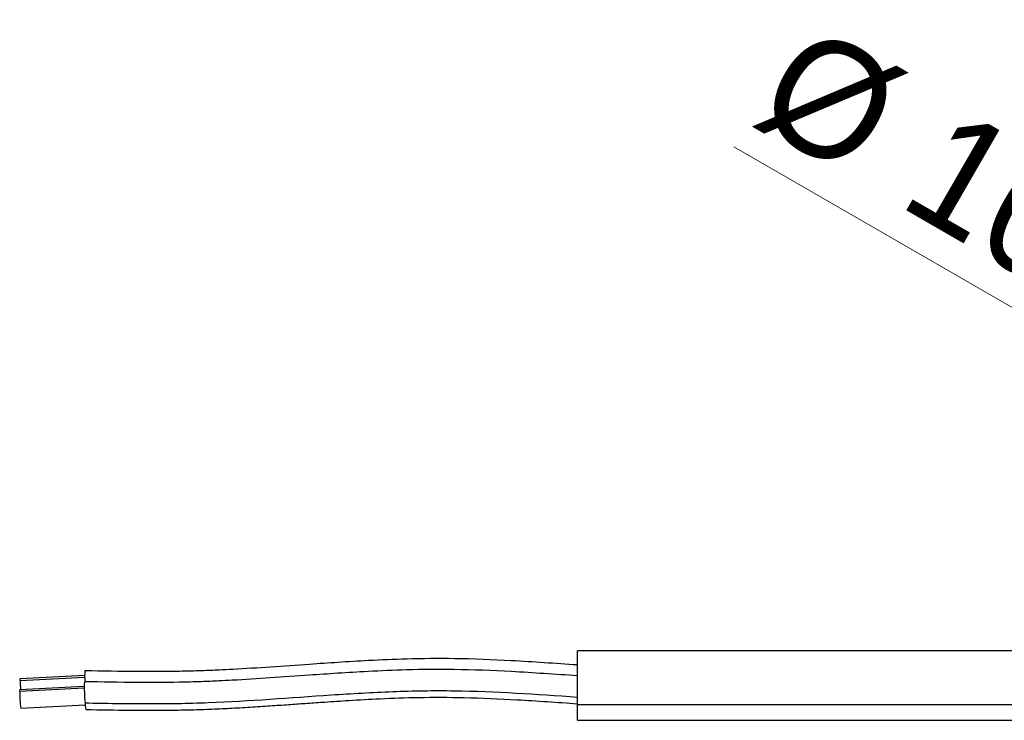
# Model space of a CAD drawing. Header units: millimetres. Extents: x 5 to 597, y 5 to 415.
# Tile 98 of 138: x 263 to 284, y 372 to 387. Entities that reach past the tile are written whole.
import ezdxf

# ---------------------------------------------------------------- set-up
doc = ezdxf.new("R2010")
doc.units = ezdxf.units.MM
doc.styles.add('SLDTEXTSTYLE0', font='ARIAL.TTF', dxfattribs={"width": 0.948})
doc.dimstyles.new('SLDDIMSTYLE0', dxfattribs={"dimtxt": 2.5, "dimasz": 2.5, "dimexe": 0, "dimexo": 0.0625, "dimtad": 1, "dimdec": 0, "dimlfac": 5, "dimrnd": 1e-09, "dimzin": 12, "dimdsep": 46, "dimtxsty": 'SLDTEXTSTYLE0', "dimsah": 1, "dimcen": 0, "dimadec": 0, "dimazin": 3, "dimtfac": 1, "dimtdec": 0, "dimtmove": 0, "dimatfit": 3, "dimfxl": 0, "dimfrac": 2, "dimtolj": 1, "dimtzin": 12, "dimarcsym": 0})

# ---------------------------------------------------------------- blocks, each defined once
blk = doc.blocks.new('_D')
at = {"color": 7, "linetype": 'Continuous', "lineweight": 0}
for q in [(278.564, 384.558), (290.364, 377.745)]:
    blk.add_line((288.615, 378.755), q, dxfattribs=at)
at = {"color": 7, "linetype": 'Continuous', "lineweight": 18}
for points in [[(290.364, 377.745), (288.354, 379.264), (288.044, 378.727)], [(288.615, 378.755), (290.625, 377.237), (290.935, 377.774)]]:
    blk.add_solid(points, dxfattribs=at)
at = {"color": 7, "linetype": 'Continuous', "lineweight": 18, "char_height": 2.5, "attachment_point": 1, "rotation": 330, "style": 'SLDTEXTSTYLE0'}
for s, insert in [('%%c', (280.148, 387.302)), ('10', (283.308, 385.485))]:
    blk.add_mtext(s, dxfattribs=dict(at, insert=insert))

msp = doc.modelspace()

# ---------------------------------------------------------------- linework, layer by layer
at = {"color": 7, "linetype": 'Continuous', "lineweight": 25}
for p, q in [((288.8531, 373.7003), (275.1896, 373.7003)), ((275.1896, 372.5409), (275.1896, 373.7003)), ((264.5748, 373.1653), (263.1851, 373.0926)), ((264.5649, 372.9311), (263.1753, 372.8583)), ((263.1962, 372.4589), (264.5859, 372.5316)), ((275.1896, 372.5409), (290.1896, 372.5409)), ((275.1896, 372.2003), (275.1896, 372.5409)), ((275.1896, 372.2003), (290.1896, 372.2003))]:
    msp.add_line(p, q, dxfattribs=at)
at = {"color": 8, "linetype": 'Continuous', "lineweight": 25}
for p, q in [((263.1831, 373.0601), (264.5756, 373.133)), ((263.1733, 372.8259), (264.5658, 372.8987))]:
    msp.add_line(p, q, dxfattribs=at)
at = {"color": 7, "linetype": 'Continuous', "lineweight": 25, "flags": 128}
for points in [[(263.1831, 373.0601), (263.184, 373.0892), (263.1851, 373.0926)], [(263.1733, 372.8259), (263.1742, 372.8549), (263.1753, 372.8583)]]:
    msp.add_lwpolyline(points, dxfattribs=at)
at = {"color": 7, "linetype": 'Continuous', "lineweight": 25}
for centre, radius, start, end in [((265.8922, 373.1612), 1.3191, 175.46241, 185.61498), ((267.2384, 373.1111), 4.0557, 180.72042, 183.56196), ((267.8181, 372.909), 3.2531, 177.84505, 186.01741), ((265.9982, 372.8181), 2.825, 179.84267, 187.30543), ((265.1665, 372.5664), 0.5836, 179.84527, 193.30145)]:
    msp.add_arc(centre, radius, start, end, dxfattribs=at)
for points, knots in [([(275.1896, 373.3927), (274.7151, 373.4256), (273.833, 373.4868), (272.6062, 373.5364), (271.5785, 373.5276), (270.7418, 373.4913), (270.0451, 373.4495), (269.3431, 373.4014), (268.5881, 373.3473), (267.9389, 373.3059), (267.444, 373.2809), (267.0618, 373.2651), (266.4737, 373.2501), (265.6342, 373.2483), (264.9547, 373.2594), (264.5772, 373.2656)], [0, 0, 0, 0, 0.13438101, 0.24981625, 0.34650083, 0.42434062, 0.48626685, 0.54363142, 0.62314616, 0.70016116, 0.72738522, 0.7630871, 0.80815443, 0.89343671, 1, 1, 1, 1]), ([(275.1896, 373.1587), (274.7146, 373.1915), (273.8317, 373.2525), (272.6038, 373.302), (271.5752, 373.2933), (270.7377, 373.257), (270.0404, 373.2152), (269.3377, 373.167), (268.5819, 373.1129), (267.9321, 373.0714), (267.4368, 373.0464), (267.0542, 373.0306), (266.4656, 373.0155), (265.6254, 373.0138), (264.9452, 373.0251), (264.5674, 373.0313)], [0, 0, 0, 0, 0.1343815, 0.2498152, 0.346495, 0.4243316, 0.4862581, 0.5436263, 0.623148, 0.7001663, 0.7273901, 0.7630911, 0.8081569, 0.8934372, 1, 1, 1, 1]), ([(275.1896, 372.695), (274.3059, 372.7563), (273.4223, 372.8176), (272.3175, 372.8339), (272.0965, 372.8339), (271.6545, 372.8276), (270.9915, 372.809), (270.3286, 372.7699), (269.0033, 372.682), (268.1212, 372.6096), (267.0168, 372.5664), (266.7959, 372.5603), (266.3537, 372.5533), (265.6901, 372.5499), (265.0258, 372.5608), (264.583, 372.568)], [0, 0, 0, 0, 0.25, 0.25, 0.3125, 0.3125, 0.375, 0.5, 0.5, 0.75, 0.75, 0.8125, 0.8125, 0.875, 1, 1, 1, 1]), ([(264.5986, 372.4321), (264.9129, 372.4271), (265.4797, 372.418), (266.2375, 372.4157), (266.8289, 372.4246), (267.3141, 372.4412), (267.7548, 372.4624), (268.1894, 372.4879), (268.6085, 372.5155), (269.0009, 372.5429), (269.3761, 372.5694), (269.7939, 372.5985), (270.3164, 372.6328), (270.9902, 372.6703), (271.8187, 372.7), (272.8039, 372.6973), (273.9451, 372.6453), (274.7571, 372.5888), (275.1896, 372.5587)], [0, 0, 0, 0, 0.0888985, 0.1603308, 0.2143161, 0.2561683, 0.297652, 0.3391662, 0.3793902, 0.4165187, 0.4505298, 0.4858906, 0.5350858, 0.5987546, 0.6768539, 0.7695705, 0.877263, 1, 1, 1, 1])]:
    msp.add_open_spline(points, degree=3, knots=knots, dxfattribs=at)

# ---------------------------------------------------------------- dimensions: what is measured, and where the dimension line sits
at = {"color": 7, "linetype": 'Continuous', "lineweight": 18}
dim = msp.add_diameter_dim_2p(p1=(288.6149, 378.7553), p2=(290.3642, 377.7453), dimstyle='SLDDIMSTYLE0', dxfattribs=at)
dim.commit()
dim.dimension.update_dxf_attribs({"geometry": '_D', "text_midpoint": (281.5919, 382.81), "dimtype": 163})

doc.saveas('drawing.dxf')
